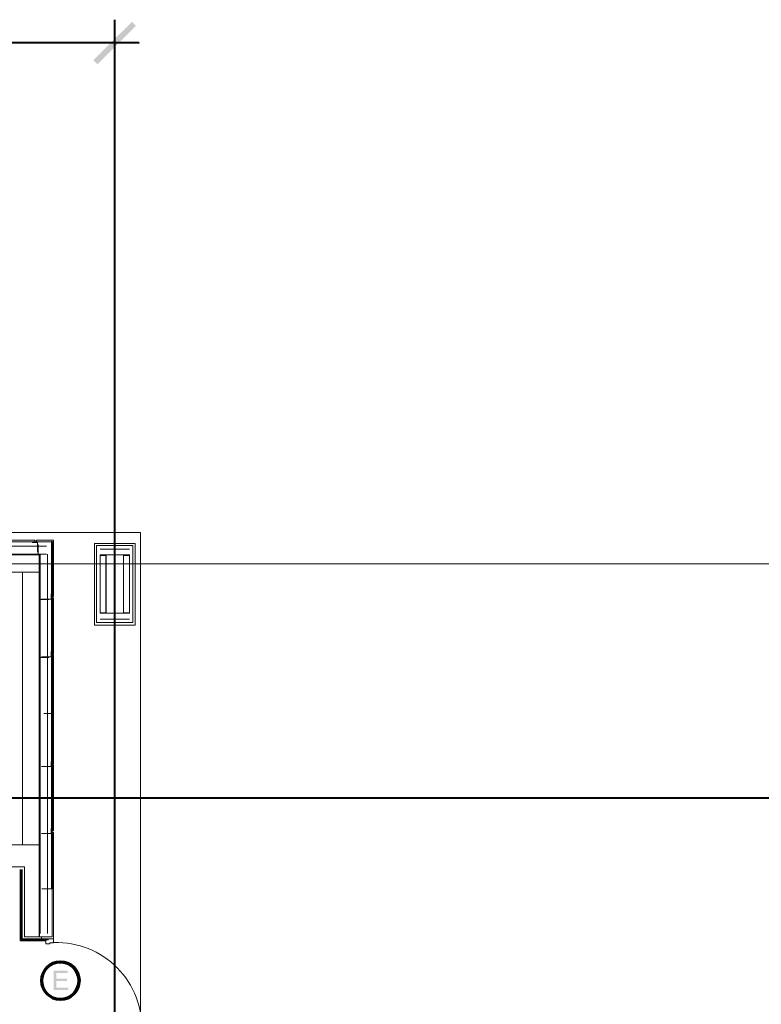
# Model space of a CAD drawing. Header units: millimetres. Extents: x 1.7 to 32.8, y 0.3 to 23.1.
# Tile 104 of 106: x 24.1 to 27.9, y 17.9 to 22.9. Entities that reach past the tile are written whole.
import ezdxf

# ---------------------------------------------------------------- set-up
doc = ezdxf.new("R2010")
doc.units = ezdxf.units.MM
doc.layers.add('PDF_Geometry', color=9, linetype='Continuous', true_color=0x808080)
doc.layers.add('PDF_Solid Fills', color=9, linetype='Continuous', true_color=0x808080)

msp = doc.modelspace()

# ---------------------------------------------------------------- hatches: boundary and pattern name
at = {"layer": 'PDF_Solid Fills', "transparency": 33554559}
for color, points in [(256, [(4.0943, 22.7942), (4.0943, 22.7926), (24.7553, 22.7926), (24.7553, 22.7976), (4.0943, 22.7976)]), (256, [(24.6319, 22.7527), (24.6286, 22.7527), (24.6286, 22.596), (24.6336, 22.596), (24.6336, 22.7527)]), (256, [(24.3103, 19.9594), (24.3119, 19.9594), (24.3119, 20.2393), (24.307, 20.2393), (24.307, 19.9594)]), (256, [(24.3103, 19.6644), (24.3119, 19.6644), (24.3119, 19.9527), (24.307, 19.9527), (24.307, 19.6644)]), (256, [(24.3103, 19.1011), (24.3119, 19.1011), (24.3119, 19.6577), (24.307, 19.6577), (24.307, 19.1011)]), (256, [(24.3103, 18.7594), (24.3119, 18.7594), (24.3119, 19.0944), (24.307, 19.0944), (24.307, 18.7594)]), (256, [(29.8551, 18.9261), (29.8551, 18.9294), (2.9827, 18.9294), (2.9827, 18.9244), (29.8551, 18.9244)]), (256, [(24.3103, 18.4627), (24.3119, 18.4627), (24.3119, 18.7511), (24.307, 18.7511), (24.307, 18.4627)]), (7, [(24.3903, 18.0428), (24.3186, 18.0428), (24.3186, 17.9444), (24.3936, 17.9444), (24.3936, 17.9561), (24.3319, 17.9561), (24.3319, 17.9894), (24.3869, 17.9894), (24.3869, 18.0011), (24.3319, 18.0011), (24.3319, 18.0311), (24.3903, 18.0311)])]:
    msp.add_hatch(color=color, dxfattribs=at).paths.add_polyline_path(points)

# ---------------------------------------------------------------- linework, layer by layer
at = {"layer": 'PDF_Geometry', "lineweight": 5}
for points in [[(24.6336, 0.2783), (24.6336, 22.9127), (24.6336, 22.8592), (24.6286, 22.8592), (24.6286, 22.9127), (24.6286, 0.2783)], [(24.6336, 22.8592), (24.6319, 22.8576), (24.6286, 22.8592)], [(24.7553, 22.7976), (24.7569, 22.7942), (24.7553, 22.7926)], [(24.6286, 22.7527), (24.6319, 22.756), (24.6336, 22.7527)], [(24.6336, 22.596), (24.6319, 22.5942), (24.6286, 22.596)], [(24.307, 20.2393), (24.3103, 20.2427), (24.3119, 20.2393)], [(24.3119, 19.9594), (24.3103, 19.9577), (24.307, 19.9594)], [(24.307, 19.9527), (24.3103, 19.956), (24.3119, 19.9527)], [(24.3119, 19.6644), (24.3103, 19.6627), (24.307, 19.6644)], [(24.307, 19.6577), (24.3103, 19.661), (24.3119, 19.6577)], [(24.3119, 19.1011), (24.3103, 19.0994), (24.307, 19.1011)], [(24.307, 19.0944), (24.3103, 19.0977), (24.3119, 19.0944)], [(24.3119, 18.7594), (24.3103, 18.7577), (24.307, 18.7594)], [(24.307, 18.7511), (24.3103, 18.7544), (24.3119, 18.7511)], [(24.3119, 18.4627), (24.3103, 18.4611), (24.307, 18.4627)]]:
    msp.add_lwpolyline(points, dxfattribs=at)
for points in [[(4.0943, 22.7942), (4.0943, 22.7926), (24.7553, 22.7926), (24.7553, 22.7976), (4.0943, 22.7976)], [(24.6319, 22.7527), (24.6286, 22.7527), (24.6286, 22.596), (24.6336, 22.596), (24.6336, 22.7527)], [(24.3103, 19.9594), (24.3119, 19.9594), (24.3119, 20.2393), (24.307, 20.2393), (24.307, 19.9594)], [(24.3103, 19.6644), (24.3119, 19.6644), (24.3119, 19.9527), (24.307, 19.9527), (24.307, 19.6644)], [(24.3103, 19.1011), (24.3119, 19.1011), (24.3119, 19.6577), (24.307, 19.6577), (24.307, 19.1011)], [(24.3103, 18.7594), (24.3119, 18.7594), (24.3119, 19.0944), (24.307, 19.0944), (24.307, 18.7594)], [(29.8551, 18.9261), (29.8551, 18.9294), (2.9827, 18.9294), (2.9827, 18.9244), (29.8551, 18.9244)], [(24.3103, 18.4627), (24.3119, 18.4627), (24.3119, 18.7511), (24.307, 18.7511), (24.307, 18.4627)]]:
    msp.add_lwpolyline(points, close=True, dxfattribs=at)
at = {"layer": 'PDF_Geometry', "lineweight": 18}
for points in [[(12.5557, 20.286), (24.7636, 20.286), (24.7636, 17.6628)], [(24.2303, 20.2377), (24.222, 20.2377), (24.222, 20.2477), (23.6653, 20.2477), (23.6653, 20.2393), (23.6586, 20.2393), (23.3286, 20.2393)], [(24.3086, 19.951), (24.3086, 19.9594), (24.317, 19.9594), (24.317, 20.2477), (24.2286, 20.2477), (24.2286, 20.2393), (24.222, 20.2393), (23.6653, 20.2393)], [(24.2086, 20.236), (24.2353, 20.236), (24.2353, 20.186)], [(24.3103, 20.2393), (24.2286, 20.2393)], [(24.2386, 20.2244), (24.2386, 20.1744)], [(23.2403, 20.1744), (24.2453, 20.1744), (24.2453, 18.2161)], [(24.282, 20.216), (23.242, 20.216), (23.242, 20.176), (24.282, 20.176)], [(24.2486, 20.176), (24.2486, 18.2328)], [(24.2869, 18.2328), (24.2869, 20.176)], [(24.5569, 20.201), (24.7069, 20.201)], [(24.7069, 20.1727), (24.5569, 20.1727)], [(24.5569, 20.1694), (24.5869, 20.1694)], [(24.5853, 20.1727), (24.5853, 19.871)], [(24.5869, 20.1727), (24.5869, 19.8727)], [(24.6769, 19.871), (24.6769, 20.1727), (24.6769, 19.8727)], [(24.7069, 20.1694), (24.6769, 20.1694)], [(29.8551, 20.126), (2.9827, 20.126)], [(24.3053, 19.9727), (24.3053, 19.9444), (24.2569, 19.9444)], [(24.2936, 19.9427), (24.2453, 19.9427)], [(24.3103, 19.9594), (24.3103, 19.9527), (24.317, 19.9527), (24.317, 19.6644), (24.3086, 19.6644), (24.3086, 19.656)], [(24.5569, 19.876), (24.5869, 19.876)], [(24.7069, 19.8727), (24.5569, 19.8727)], [(24.7069, 19.876), (24.6769, 19.876)], [(24.5569, 19.8427), (24.7069, 19.8427)], [(24.3053, 19.6777), (24.3053, 19.6494), (24.2569, 19.6494)], [(24.2936, 19.646), (24.2453, 19.646)], [(24.3103, 19.6644), (24.3103, 19.6577), (24.317, 19.6577), (24.317, 19.1011), (24.3086, 19.1011), (24.3086, 19.0927)], [(24.2686, 19.3594), (24.3103, 19.3594), (24.3103, 18.2161), (24.2436, 18.2161), (24.2569, 18.2161), (24.2569, 18.2061), (24.317, 18.2061), (24.317, 18.7511)], [(24.3053, 19.1144), (24.3053, 19.0877), (24.2569, 19.0877)], [(24.3103, 19.1011), (24.3103, 19.0944), (24.317, 19.0944), (24.317, 18.7594), (24.3086, 18.7594), (24.3086, 18.7511)], [(24.3053, 18.7711), (24.3053, 18.7444), (24.2569, 18.7444)], [(24.3103, 18.7577), (24.3103, 18.7511), (24.317, 18.7511), (24.317, 18.4627)], [(24.2786, 18.1961), (24.147, 18.1961), (24.147, 18.5611)], [(24.1519, 18.5611), (24.1519, 18.2011), (24.292, 18.2011)], [(24.317, 18.2061), (24.317, 18.1861), (24.2986, 18.1861), (24.2986, 18.1794), (24.2786, 18.1794), (24.2786, 18.2061), (24.157, 18.2061), (24.157, 18.5611)], [(24.307, 18.4911), (24.307, 18.4627), (24.2586, 18.4627)], [(24.157, 18.2061), (24.2036, 18.2061)]]:
    msp.add_lwpolyline(points, dxfattribs=at)
for points in [[(24.7353, 19.8127), (24.7353, 20.231), (24.527, 20.231), (24.527, 19.8127)], [(24.7236, 19.826), (24.7236, 20.2194), (24.5386, 20.2194), (24.5386, 19.826)], [(24.2436, 20.0827), (24.2436, 20.1727), (23.9436, 20.1727), (23.9436, 20.0827)], [(24.5869, 19.8727), (24.5869, 20.1727), (24.5569, 20.1727), (24.5569, 19.8727)], [(24.7069, 19.8727), (24.7069, 20.1727), (24.6769, 20.1727), (24.6769, 19.8727)], [(24.2436, 18.6877), (24.2436, 20.0827), (24.1586, 20.0827), (24.1586, 18.6877)], [(24.2436, 18.6877), (24.2436, 18.2161), (24.1686, 18.2161), (24.1686, 18.5744), (20.4121, 18.5744), (17.8821, 18.5811), (17.8821, 17.9644), (17.7922, 17.9644), (17.7922, 18.5661), (17.2772, 18.5661), (17.2772, 18.7027), (17.4605, 18.7027), (17.5355, 18.6877)]]:
    msp.add_lwpolyline(points, close=True, dxfattribs=at)
at = {"layer": 'PDF_Geometry', "color": 4, "lineweight": 50}
for centre, radius in [((24.3533, 17.9919), 0.0986), ((24.3525, 17.9916), 0.0928)]:
    msp.add_circle(centre, radius, dxfattribs=at)
at = {"layer": 'PDF_Geometry', "lineweight": 18}
msp.add_arc((24.3326, 17.7497), 0.4377, 0.6171, 94.4535, dxfattribs=at)
at = {"layer": 'PDF_Solid Fills', "lineweight": 5, "transparency": 33554559}
for points in [[(24.5219, 22.7059), (24.5436, 22.6843), (24.7203, 22.9025)], [(24.5436, 22.6843), (24.7203, 22.9025), (24.7403, 22.8809)], [(24.6336, 0.2783), (24.6336, 22.9127), (24.6286, 0.2783), (24.6286, 22.9127)], [(24.6286, 22.8592), (24.6336, 22.8592), (24.6286, 22.9127), (24.6336, 22.9127)], [(24.6336, 22.8592), (24.6319, 22.8576), (24.6319, 22.8592), (24.6286, 22.8592)], [(24.7553, 22.7976), (24.7569, 22.7942), (24.7553, 22.7942), (24.7553, 22.7926)], [(24.6286, 22.7527), (24.6319, 22.756), (24.6319, 22.7527), (24.6336, 22.7527)], [(24.6336, 22.596), (24.6319, 22.5942), (24.6319, 22.596), (24.6286, 22.596)], [(24.307, 20.2393), (24.3103, 20.2427), (24.3103, 20.2393), (24.3119, 20.2393)], [(24.3119, 19.9594), (24.3103, 19.9577), (24.3103, 19.9594), (24.307, 19.9594)], [(24.307, 19.9527), (24.3103, 19.956), (24.3103, 19.9527), (24.3119, 19.9527)], [(24.3119, 19.6644), (24.3103, 19.6627), (24.3103, 19.6644), (24.307, 19.6644)], [(24.307, 19.6577), (24.3103, 19.661), (24.3103, 19.6577), (24.3119, 19.6577)], [(24.3119, 19.1011), (24.3103, 19.0994), (24.3103, 19.1011), (24.307, 19.1011)], [(24.307, 19.0944), (24.3103, 19.0977), (24.3103, 19.0944), (24.3119, 19.0944)], [(24.3119, 18.7594), (24.3103, 18.7577), (24.3103, 18.7594), (24.307, 18.7594)], [(24.307, 18.7511), (24.3103, 18.7544), (24.3103, 18.7511), (24.3119, 18.7511)], [(24.3119, 18.4627), (24.3103, 18.4611), (24.3103, 18.4627), (24.307, 18.4627)]]:
    msp.add_solid(points, dxfattribs=at)

doc.saveas('drawing.dxf')
